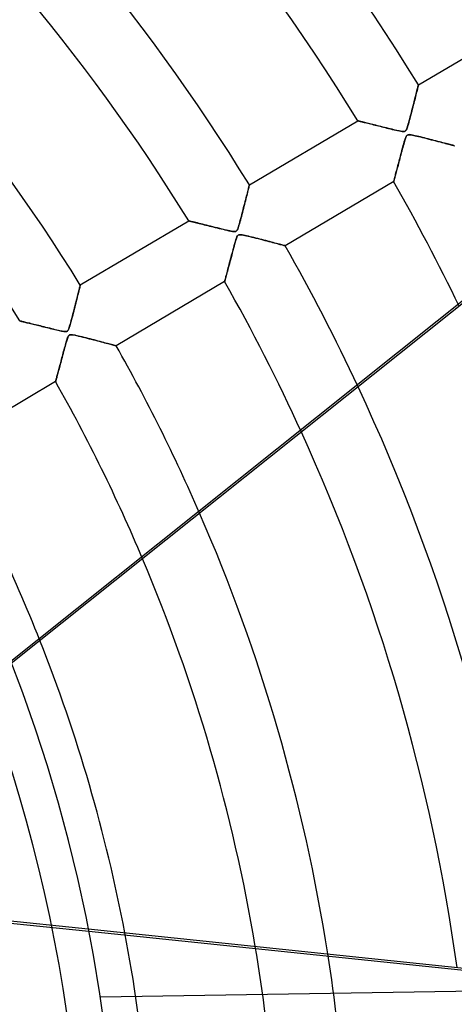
# Model space of a CAD drawing. Header units: millimetres. Extents: x -635 to 635, y -635 to 635.
# Tile 43 of 53: x 209 to 270, y 32 to 172. Entities that reach past the tile are written whole.
import ezdxf

# ---------------------------------------------------------------- set-up
doc = ezdxf.new("R2010")
doc.units = ezdxf.units.MM
doc.layers.add('HIDDEN', color=7, linetype='Continuous')
doc.layers.add('THICK', color=7, linetype='Continuous')

msp = doc.modelspace()

# ---------------------------------------------------------------- linework, layer by layer
at = {"layer": 'HIDDEN'}
for p, q in [((265.17, 162.63), (280.53, 171.71)), ((264.9, 161.58), (264.95, 161.78)), ((264.97, 161.85), (264.93, 161.66)), ((264.95, 161.78), (265, 161.97)), ((265.02, 162.02), (264.97, 161.85)), ((265, 161.97), (265.04, 162.13)), ((265.05, 162.17), (265.02, 162.02)), ((265.04, 162.13), (265.08, 162.28)), ((265.09, 162.31), (265.05, 162.17)), ((265.08, 162.28), (265.11, 162.4)), ((265.12, 162.42), (265.09, 162.31)), ((265.11, 162.4), (265.13, 162.5)), ((265.14, 162.51), (265.12, 162.42)), ((265.13, 162.5), (265.15, 162.57)), ((265.15, 162.58), (265.14, 162.51)), ((265.16, 162.61), (265.15, 162.58)), ((265.15, 162.57), (265.16, 162.61)), ((265.17, 162.63), (265.16, 162.61)), ((265.16, 162.61), (265.17, 162.63)), ((264.64, 160.53), (264.57, 160.27)), ((264.58, 160.3), (264.66, 160.59)), ((264.7, 160.77), (264.64, 160.53)), ((264.66, 160.59), (264.72, 160.86)), ((264.76, 161.01), (264.7, 160.77)), ((264.72, 160.86), (264.79, 161.12)), ((264.82, 161.24), (264.76, 161.01)), ((264.79, 161.12), (264.85, 161.36)), ((264.87, 161.46), (264.82, 161.24)), ((264.85, 161.36), (264.9, 161.58)), ((264.93, 161.66), (264.87, 161.46)), ((264.17, 158.7), (264.26, 159.02)), ((264.3, 159.19), (264.23, 158.92)), ((264.26, 159.02), (264.34, 159.35)), ((264.37, 159.46), (264.3, 159.19)), ((264.34, 159.35), (264.42, 159.68)), ((264.44, 159.74), (264.37, 159.46)), ((264.42, 159.68), (264.51, 160)), ((264.51, 160.01), (264.44, 159.74)), ((264.51, 160), (264.58, 160.3)), ((264.57, 160.27), (264.51, 160.01)), ((263.88, 157.59), (263.81, 157.34)), ((263.87, 157.55), (263.94, 157.81)), ((263.95, 157.85), (263.88, 157.59)), ((263.94, 157.81), (264.01, 158.1)), ((264.02, 158.11), (263.95, 157.85)), ((264.01, 158.1), (264.09, 158.39)), ((264.09, 158.38), (264.02, 158.11)), ((264.09, 158.39), (264.17, 158.7)), ((264.16, 158.65), (264.09, 158.38)), ((264.23, 158.92), (264.16, 158.65)), ((241.21, 148.46), (256.58, 157.55)), ((256.61, 157.54), (256.58, 157.55)), ((256.58, 157.55), (256.58, 157.55)), ((256.58, 157.55), (256.59, 157.54)), ((256.59, 157.54), (256.61, 157.54)), ((256.66, 157.53), (256.61, 157.54)), ((256.61, 157.54), (256.66, 157.53)), ((256.72, 157.51), (256.66, 157.53)), ((256.66, 157.53), (256.73, 157.51)), ((256.8, 157.49), (256.72, 157.51)), ((256.73, 157.51), (256.81, 157.49)), ((256.89, 157.47), (256.8, 157.49)), ((256.81, 157.49), (256.91, 157.46)), ((257, 157.44), (256.89, 157.47)), ((256.91, 157.46), (257.03, 157.44)), ((257.12, 157.41), (257, 157.44)), ((257.03, 157.44), (257.16, 157.4)), ((257.25, 157.38), (257.12, 157.41)), ((257.16, 157.4), (257.3, 157.37)), ((257.4, 157.34), (257.25, 157.38)), ((257.3, 157.37), (257.46, 157.33)), ((257.56, 157.3), (257.4, 157.34)), ((257.46, 157.33), (257.62, 157.29)), ((257.72, 157.26), (257.56, 157.3)), ((257.62, 157.29), (257.8, 157.24)), ((257.9, 157.22), (257.72, 157.26)), ((257.8, 157.24), (257.99, 157.2)), ((258.09, 157.17), (257.9, 157.22)), ((257.99, 157.2), (258.18, 157.15)), ((258.28, 157.13), (258.09, 157.17)), ((258.18, 157.15), (258.39, 157.1)), ((258.48, 157.08), (258.28, 157.13)), ((258.39, 157.1), (258.6, 157.05)), ((258.69, 157.02), (258.48, 157.08)), ((258.6, 157.05), (258.81, 156.99)), ((258.91, 156.97), (258.69, 157.02)), ((258.81, 156.99), (259.03, 156.94)), ((259.13, 156.91), (258.91, 156.97)), ((259.03, 156.94), (259.26, 156.88)), ((259.37, 156.85), (259.13, 156.91)), ((259.26, 156.88), (259.49, 156.82)), ((259.61, 156.79), (259.37, 156.85)), ((259.49, 156.82), (259.73, 156.77)), ((259.86, 156.73), (259.61, 156.79)), ((259.73, 156.77), (259.97, 156.71)), ((260.12, 156.67), (259.86, 156.73)), ((259.97, 156.71), (260.21, 156.65)), ((260.38, 156.6), (260.12, 156.67)), ((260.21, 156.65), (260.45, 156.59)), ((260.65, 156.54), (260.38, 156.6)), ((260.45, 156.59), (260.7, 156.52)), ((260.92, 156.47), (260.65, 156.54)), ((260.7, 156.52), (260.95, 156.46)), ((261.18, 156.41), (260.92, 156.47)), ((260.95, 156.46), (261.21, 156.4)), ((261.43, 156.35), (261.18, 156.41)), ((261.21, 156.4), (261.46, 156.34)), ((261.67, 156.29), (261.43, 156.35)), ((261.46, 156.34), (261.72, 156.28)), ((261.89, 156.24), (261.67, 156.29)), ((261.72, 156.28), (261.97, 156.22)), ((262.1, 156.19), (261.89, 156.24)), ((261.97, 156.22), (262.22, 156.16)), ((262.29, 156.15), (262.1, 156.19)), ((263.4, 156.18), (263.34, 156.11)), ((263.36, 156.13), (263.41, 156.2)), ((263.46, 156.27), (263.4, 156.18)), ((263.41, 156.2), (263.47, 156.29)), ((263.51, 156.39), (263.46, 156.27)), ((263.47, 156.29), (263.52, 156.41)), ((263.57, 156.53), (263.51, 156.39)), ((263.52, 156.41), (263.58, 156.56)), ((263.62, 156.69), (263.57, 156.53)), ((263.58, 156.56), (263.63, 156.72)), ((263.68, 156.89), (263.62, 156.69)), ((263.63, 156.72), (263.68, 156.89)), ((263.75, 157.1), (263.68, 156.89)), ((263.68, 156.89), (263.74, 157.08)), ((263.74, 157.08), (263.8, 157.3)), ((263.81, 157.34), (263.75, 157.1)), ((263.8, 157.3), (263.87, 157.55)), ((262.22, 156.16), (262.47, 156.11)), ((262.46, 156.11), (262.29, 156.15)), ((262.61, 156.08), (262.46, 156.11)), ((262.47, 156.11), (262.68, 156.07)), ((262.75, 156.05), (262.61, 156.08)), ((262.68, 156.07), (262.86, 156.04)), ((262.88, 156.04), (262.75, 156.05)), ((262.86, 156.04), (263.01, 156.02)), ((263.01, 156.03), (262.88, 156.04)), ((263.11, 156.03), (263.01, 156.03)), ((263.01, 156.02), (263.13, 156.03)), ((263.2, 156.04), (263.11, 156.03)), ((263.13, 156.03), (263.22, 156.04)), ((263.17, 154.56), (263.24, 154.79)), ((263.24, 154.79), (263.19, 154.62)), ((263.27, 156.07), (263.2, 156.04)), ((263.22, 156.04), (263.29, 156.08)), ((263.24, 154.79), (263.31, 155)), ((263.29, 154.94), (263.24, 154.79)), ((263.34, 156.11), (263.27, 156.07)), ((263.29, 156.08), (263.36, 156.13)), ((263.33, 155.07), (263.29, 154.94)), ((263.31, 155), (263.37, 155.18)), ((263.38, 155.2), (263.33, 155.07)), ((263.37, 155.18), (263.43, 155.32)), ((263.43, 155.31), (263.38, 155.2)), ((263.43, 155.32), (263.49, 155.41)), ((263.48, 155.4), (263.43, 155.31)), ((263.54, 155.47), (263.48, 155.4)), ((263.49, 155.41), (263.55, 155.48)), ((263.6, 155.52), (263.54, 155.47)), ((263.55, 155.48), (263.61, 155.53)), ((263.67, 155.56), (263.6, 155.52)), ((263.61, 155.53), (263.69, 155.57)), ((263.76, 155.58), (263.67, 155.56)), ((263.69, 155.57), (263.78, 155.58)), ((263.86, 155.59), (263.76, 155.58)), ((263.78, 155.58), (263.89, 155.58)), ((263.99, 155.58), (263.86, 155.59)), ((263.89, 155.58), (264.02, 155.57)), ((264.14, 155.56), (263.99, 155.58)), ((264.02, 155.57), (264.17, 155.55)), ((264.31, 155.53), (264.14, 155.56)), ((264.17, 155.55), (264.34, 155.52)), ((264.51, 155.49), (264.31, 155.53)), ((264.34, 155.52), (264.51, 155.48)), ((264.73, 155.44), (264.51, 155.49)), ((264.51, 155.48), (264.71, 155.44)), ((264.71, 155.44), (264.93, 155.39)), ((264.97, 155.38), (264.73, 155.44)), ((264.93, 155.39), (265.18, 155.33)), ((265.22, 155.32), (264.97, 155.38)), ((265.18, 155.33), (265.45, 155.27)), ((265.48, 155.26), (265.22, 155.32)), ((265.45, 155.27), (265.73, 155.19)), ((265.74, 155.19), (265.48, 155.26)), ((265.73, 155.19), (266.03, 155.12)), ((266.01, 155.12), (265.74, 155.19)), ((266.28, 155.06), (266.01, 155.12)), ((266.03, 155.12), (266.34, 155.04)), ((266.55, 154.99), (266.28, 155.06)), ((266.34, 155.04), (266.66, 154.96)), ((266.83, 154.92), (266.55, 154.99)), ((266.66, 154.96), (266.99, 154.87)), ((267.1, 154.85), (266.83, 154.92)), ((266.99, 154.87), (267.32, 154.79)), ((267.37, 154.78), (267.1, 154.85)), ((267.32, 154.79), (267.64, 154.71)), ((267.64, 154.71), (267.37, 154.78)), ((262.82, 153.3), (262.89, 153.55)), ((262.88, 153.52), (262.82, 153.26)), ((262.95, 153.77), (262.88, 153.52)), ((262.89, 153.55), (262.96, 153.8)), ((263.02, 154.01), (262.95, 153.77)), ((262.96, 153.8), (263.03, 154.06)), ((263.08, 154.23), (263.02, 154.01)), ((263.03, 154.06), (263.1, 154.31)), ((263.14, 154.43), (263.08, 154.23)), ((263.1, 154.31), (263.17, 154.56)), ((263.19, 154.62), (263.14, 154.43)), ((267.64, 154.71), (267.94, 154.63)), ((267.9, 154.64), (267.64, 154.71)), ((268.16, 154.57), (267.9, 154.64)), ((267.94, 154.63), (268.23, 154.55)), ((268.41, 154.51), (268.16, 154.57)), ((268.23, 154.55), (268.5, 154.48)), ((268.65, 154.44), (268.41, 154.51)), ((268.5, 154.48), (268.75, 154.42)), ((268.88, 154.38), (268.65, 154.44)), ((268.75, 154.42), (268.99, 154.35)), ((269.09, 154.33), (268.88, 154.38)), ((268.99, 154.35), (269.21, 154.3)), ((269.29, 154.27), (269.09, 154.33)), ((269.21, 154.3), (269.41, 154.24)), ((269.48, 154.23), (269.29, 154.27)), ((269.41, 154.24), (269.6, 154.19)), ((269.65, 154.18), (269.48, 154.23)), ((269.6, 154.19), (269.76, 154.15)), ((269.81, 154.14), (269.65, 154.18)), ((269.76, 154.15), (269.91, 154.11)), ((269.94, 154.1), (269.81, 154.14)), ((269.91, 154.11), (270.03, 154.08)), ((270.05, 154.08), (269.94, 154.1)), ((270.03, 154.08), (270.13, 154.05)), ((270.14, 154.05), (270.05, 154.08)), ((270.13, 154.05), (270.2, 154.04)), ((270.2, 154.03), (270.14, 154.05)), ((270.2, 154.04), (270.24, 154.02)), ((270.24, 154.02), (270.2, 154.03)), ((270.24, 154.02), (270.26, 154.02)), ((270.26, 154.02), (270.24, 154.02)), ((262.44, 151.84), (262.5, 152.08)), ((262.53, 152.21), (262.47, 151.96)), ((262.5, 152.08), (262.56, 152.32)), ((262.6, 152.47), (262.53, 152.21)), ((262.56, 152.32), (262.63, 152.56)), ((262.67, 152.73), (262.6, 152.47)), ((262.63, 152.56), (262.69, 152.8)), ((262.74, 153), (262.67, 152.73)), ((262.69, 152.8), (262.76, 153.05)), ((262.82, 153.26), (262.74, 153)), ((262.76, 153.05), (262.82, 153.3)), ((262.12, 150.64), (262.07, 150.44)), ((262.09, 150.54), (262.15, 150.74)), ((262.17, 150.84), (262.12, 150.64)), ((262.15, 150.74), (262.2, 150.95)), ((262.23, 151.04), (262.17, 150.84)), ((262.2, 150.95), (262.26, 151.17)), ((262.28, 151.26), (262.23, 151.04)), ((262.26, 151.17), (262.32, 151.39)), ((262.34, 151.49), (262.28, 151.26)), ((262.32, 151.39), (262.38, 151.61)), ((262.4, 151.72), (262.34, 151.49)), ((262.38, 151.61), (262.44, 151.84)), ((262.47, 151.96), (262.4, 151.72)), ((261.75, 149.25), (261.72, 149.16)), ((261.73, 149.18), (261.76, 149.28)), ((261.78, 149.36), (261.75, 149.25)), ((261.76, 149.28), (261.79, 149.39)), ((261.81, 149.48), (261.78, 149.36)), ((261.79, 149.39), (261.82, 149.52)), ((261.85, 149.62), (261.81, 149.48)), ((261.82, 149.52), (261.86, 149.66)), ((261.88, 149.76), (261.85, 149.62)), ((261.86, 149.66), (261.9, 149.82)), ((261.93, 149.92), (261.88, 149.76)), ((261.9, 149.82), (261.94, 149.98)), ((261.97, 150.08), (261.93, 149.92)), ((261.94, 149.98), (261.99, 150.16)), ((262.02, 150.26), (261.97, 150.08)), ((261.99, 150.16), (262.04, 150.35)), ((262.07, 150.44), (262.02, 150.26)), ((262.04, 150.35), (262.09, 150.54)), ((241.05, 147.81), (241.01, 147.63)), ((241.03, 147.71), (241.07, 147.87)), ((241.09, 147.97), (241.05, 147.81)), ((241.07, 147.87), (241.1, 148.02)), ((241.13, 148.12), (241.09, 147.97)), ((241.1, 148.02), (241.14, 148.15)), ((241.16, 148.24), (241.13, 148.12)), ((241.14, 148.15), (241.16, 148.26)), ((241.16, 148.26), (241.19, 148.35)), ((241.18, 148.34), (241.16, 148.24)), ((241.2, 148.41), (241.18, 148.34)), ((241.19, 148.35), (241.2, 148.41)), ((241.21, 148.45), (241.2, 148.41)), ((241.2, 148.41), (241.21, 148.45)), ((241.21, 148.46), (241.21, 148.45)), ((241.21, 148.45), (241.21, 148.46)), ((261.67, 148.94), (246.3, 139.85)), ((261.67, 148.95), (261.68, 148.98)), ((261.68, 148.98), (261.67, 148.95)), ((261.67, 148.94), (261.67, 148.95)), ((261.67, 148.95), (261.67, 148.94)), ((261.68, 148.98), (261.69, 149.03)), ((261.69, 149.02), (261.68, 148.98)), ((261.69, 149.03), (261.71, 149.09)), ((261.7, 149.08), (261.69, 149.02)), ((261.72, 149.16), (261.7, 149.08)), ((261.71, 149.09), (261.73, 149.18)), ((240.72, 146.49), (240.65, 146.23)), ((240.7, 146.39), (240.76, 146.65)), ((240.78, 146.74), (240.72, 146.49)), ((240.76, 146.65), (240.82, 146.89)), ((240.84, 146.98), (240.78, 146.74)), ((240.82, 146.89), (240.88, 147.11)), ((240.9, 147.21), (240.84, 146.98)), ((240.88, 147.11), (240.93, 147.32)), ((240.96, 147.43), (240.9, 147.21)), ((240.93, 147.32), (240.98, 147.52)), ((241.01, 147.63), (240.96, 147.43)), ((240.98, 147.52), (241.03, 147.71)), ((240.37, 145.12), (240.3, 144.84)), ((240.32, 144.93), (240.4, 145.25)), ((240.44, 145.4), (240.37, 145.12)), ((240.4, 145.25), (240.48, 145.55)), ((240.52, 145.68), (240.44, 145.4)), ((240.48, 145.55), (240.56, 145.84)), ((240.59, 145.96), (240.52, 145.68)), ((240.56, 145.84), (240.63, 146.13)), ((240.65, 146.23), (240.59, 145.96)), ((240.63, 146.13), (240.7, 146.39)), ((239.93, 143.44), (240.01, 143.72)), ((240.01, 143.74), (239.94, 143.48)), ((240.09, 144.01), (240.01, 143.74)), ((240.01, 143.72), (240.08, 144)), ((240.08, 144), (240.16, 144.3)), ((240.16, 144.29), (240.09, 144.01)), ((240.16, 144.3), (240.24, 144.61)), ((240.23, 144.56), (240.16, 144.29)), ((240.3, 144.84), (240.23, 144.56)), ((240.24, 144.61), (240.32, 144.93)), ((217.26, 134.3), (232.62, 143.38)), ((232.64, 143.38), (232.62, 143.38)), ((232.62, 143.38), (232.63, 143.38)), ((232.63, 143.38), (232.67, 143.37)), ((232.68, 143.37), (232.64, 143.38)), ((232.67, 143.37), (232.73, 143.35)), ((232.75, 143.35), (232.68, 143.37)), ((232.73, 143.35), (232.81, 143.33)), ((232.84, 143.33), (232.75, 143.35)), ((232.81, 143.33), (232.92, 143.31)), ((232.96, 143.3), (232.84, 143.33)), ((232.92, 143.31), (233.04, 143.28)), ((233.1, 143.26), (232.96, 143.3)), ((233.04, 143.28), (233.18, 143.24)), ((233.26, 143.22), (233.1, 143.26)), ((233.18, 143.24), (233.34, 143.2)), ((233.45, 143.18), (233.26, 143.22)), ((233.34, 143.2), (233.52, 143.16)), ((233.64, 143.13), (233.45, 143.18)), ((233.52, 143.16), (233.71, 143.11)), ((233.86, 143.08), (233.64, 143.13)), ((233.71, 143.11), (233.91, 143.06)), ((234.09, 143.02), (233.86, 143.08)), ((233.91, 143.06), (234.12, 143.01)), ((234.33, 142.96), (234.09, 143.02)), ((234.12, 143.01), (234.34, 142.96)), ((234.58, 142.9), (234.33, 142.96)), ((234.34, 142.96), (234.57, 142.9)), ((234.57, 142.9), (234.81, 142.84)), ((234.85, 142.83), (234.58, 142.9)), ((234.81, 142.84), (235.05, 142.78)), ((235.13, 142.76), (234.85, 142.83)), ((235.05, 142.78), (235.31, 142.72)), ((235.42, 142.69), (235.13, 142.76)), ((235.31, 142.72), (235.56, 142.65)), ((235.73, 142.61), (235.42, 142.69)), ((235.56, 142.65), (235.83, 142.59)), ((236.04, 142.53), (235.73, 142.61)), ((235.83, 142.59), (236.09, 142.52)), ((236.37, 142.45), (236.04, 142.53)), ((236.09, 142.52), (236.37, 142.45)), ((236.71, 142.37), (236.37, 142.45)), ((236.37, 142.45), (236.64, 142.39)), ((236.64, 142.39), (236.92, 142.32)), ((237.05, 142.29), (236.71, 142.37)), ((236.92, 142.32), (237.2, 142.25)), ((237.37, 142.21), (237.05, 142.29)), ((237.2, 142.25), (237.48, 142.18)), ((239.57, 142.24), (239.51, 142.12)), ((239.56, 142.22), (239.62, 142.37)), ((239.62, 142.39), (239.57, 142.24)), ((239.68, 142.56), (239.62, 142.39)), ((239.62, 142.37), (239.68, 142.54)), ((239.74, 142.76), (239.68, 142.56)), ((239.68, 142.54), (239.74, 142.74)), ((239.81, 142.98), (239.74, 142.76)), ((239.74, 142.74), (239.8, 142.95)), ((239.8, 142.95), (239.87, 143.19)), ((239.88, 143.23), (239.81, 142.98)), ((239.87, 143.19), (239.93, 143.44)), ((239.94, 143.48), (239.88, 143.23)), ((237.67, 142.13), (237.37, 142.21)), ((237.48, 142.18), (237.76, 142.11)), ((237.96, 142.07), (237.67, 142.13)), ((237.76, 142.11), (238.04, 142.05)), ((238.22, 142.01), (237.96, 142.07)), ((238.04, 142.05), (238.32, 141.98)), ((238.45, 141.96), (238.22, 142.01)), ((238.32, 141.98), (238.59, 141.93)), ((238.65, 141.92), (238.45, 141.96)), ((238.59, 141.93), (238.82, 141.89)), ((238.82, 141.89), (238.65, 141.92)), ((238.96, 141.87), (238.82, 141.89)), ((238.82, 141.89), (239.02, 141.86)), ((239.08, 141.86), (238.96, 141.87)), ((239.02, 141.86), (239.17, 141.86)), ((239.18, 141.86), (239.08, 141.86)), ((239.17, 141.86), (239.28, 141.88)), ((239.27, 141.88), (239.18, 141.86)), ((239.34, 141.91), (239.27, 141.88)), ((239.28, 141.88), (239.36, 141.93)), ((239.31, 140.7), (239.39, 140.93)), ((239.39, 140.92), (239.33, 140.76)), ((239.4, 141.96), (239.34, 141.91)), ((239.36, 141.93), (239.44, 142)), ((239.39, 140.93), (239.46, 141.11)), ((239.44, 141.06), (239.39, 140.92)), ((239.46, 142.03), (239.4, 141.96)), ((239.44, 142), (239.5, 142.1)), ((239.49, 141.17), (239.44, 141.06)), ((239.51, 142.12), (239.46, 142.03)), ((239.46, 141.11), (239.53, 141.24)), ((239.54, 141.25), (239.49, 141.17)), ((239.5, 142.1), (239.56, 142.22)), ((239.53, 141.24), (239.61, 141.33)), ((239.6, 141.32), (239.54, 141.25)), ((239.66, 141.37), (239.6, 141.32)), ((239.61, 141.33), (239.69, 141.38)), ((239.73, 141.4), (239.66, 141.37)), ((239.69, 141.38), (239.79, 141.41)), ((239.82, 141.42), (239.73, 141.4)), ((239.79, 141.41), (239.9, 141.42)), ((239.93, 141.42), (239.82, 141.42)), ((239.9, 141.42), (240.04, 141.41)), ((240.06, 141.41), (239.93, 141.42)), ((240.04, 141.41), (240.2, 141.39)), ((240.21, 141.39), (240.06, 141.41)), ((240.2, 141.39), (240.37, 141.36)), ((240.39, 141.36), (240.21, 141.39)), ((240.37, 141.36), (240.58, 141.32)), ((240.6, 141.31), (240.39, 141.36)), ((240.58, 141.32), (240.8, 141.27)), ((240.83, 141.26), (240.6, 141.31)), ((240.8, 141.27), (241.03, 141.21)), ((241.07, 141.2), (240.83, 141.26)), ((241.03, 141.21), (241.29, 141.15)), ((241.33, 141.14), (241.07, 141.2)), ((241.29, 141.15), (241.56, 141.08)), ((241.59, 141.08), (241.33, 141.14)), ((241.56, 141.08), (241.85, 141.01)), ((241.86, 141.01), (241.59, 141.08)), ((241.85, 141.01), (242.15, 140.94)), ((242.13, 140.94), (241.86, 141.01)), ((242.41, 140.87), (242.13, 140.94)), ((242.15, 140.94), (242.46, 140.86)), ((242.69, 140.8), (242.41, 140.87)), ((242.46, 140.86), (242.78, 140.78)), ((238.97, 139.5), (238.88, 139.18)), ((238.93, 139.33), (239, 139.61)), ((239.05, 139.8), (238.97, 139.5)), ((239, 139.61), (239.08, 139.89)), ((239.13, 140.08), (239.05, 139.8)), ((239.08, 139.89), (239.16, 140.17)), ((239.2, 140.34), (239.13, 140.08)), ((239.16, 140.17), (239.23, 140.44)), ((239.27, 140.57), (239.2, 140.34)), ((239.23, 140.44), (239.31, 140.7)), ((239.33, 140.76), (239.27, 140.57)), ((242.97, 140.73), (242.69, 140.8)), ((242.78, 140.78), (243.1, 140.69)), ((243.25, 140.65), (242.97, 140.73)), ((243.1, 140.69), (243.4, 140.62)), ((243.53, 140.58), (243.25, 140.65)), ((243.4, 140.62), (243.69, 140.54)), ((243.81, 140.51), (243.53, 140.58)), ((243.69, 140.54), (243.97, 140.47)), ((244.08, 140.44), (243.81, 140.51)), ((243.97, 140.47), (244.24, 140.4)), ((244.34, 140.37), (244.08, 140.44)), ((244.24, 140.4), (244.49, 140.33)), ((244.59, 140.31), (244.34, 140.37)), ((244.49, 140.33), (244.73, 140.27)), ((244.83, 140.24), (244.59, 140.31)), ((244.73, 140.27), (244.96, 140.21)), ((245.06, 140.18), (244.83, 140.24)), ((244.96, 140.21), (245.17, 140.15)), ((245.27, 140.13), (245.06, 140.18)), ((245.17, 140.15), (245.37, 140.1)), ((245.47, 140.07), (245.27, 140.13)), ((245.37, 140.1), (245.55, 140.05)), ((245.65, 140.03), (245.47, 140.07)), ((245.55, 140.05), (245.72, 140.01)), ((245.82, 139.98), (245.65, 140.03)), ((245.72, 140.01), (245.87, 139.97)), ((245.96, 139.95), (245.82, 139.98)), ((245.87, 139.97), (246, 139.94)), ((246.08, 139.91), (245.96, 139.95)), ((246, 139.94), (246.1, 139.91)), ((246.18, 139.89), (246.08, 139.91)), ((246.1, 139.91), (246.19, 139.88)), ((246.25, 139.87), (246.18, 139.89)), ((246.19, 139.88), (246.25, 139.87)), ((246.25, 139.87), (246.29, 139.86)), ((246.29, 139.86), (246.25, 139.87)), ((246.29, 139.86), (246.3, 139.85)), ((246.3, 139.85), (246.29, 139.86)), ((238.62, 138.18), (238.53, 137.86)), ((238.56, 137.96), (238.63, 138.23)), ((238.71, 138.5), (238.62, 138.18)), ((238.63, 138.23), (238.7, 138.5)), ((238.7, 138.5), (238.78, 138.78)), ((238.79, 138.84), (238.71, 138.5)), ((238.78, 138.78), (238.85, 139.05)), ((238.88, 139.18), (238.79, 138.84)), ((238.85, 139.05), (238.93, 139.33)), ((238.23, 136.72), (238.16, 136.47)), ((238.17, 136.48), (238.23, 136.71)), ((238.3, 136.99), (238.23, 136.72)), ((238.23, 136.71), (238.29, 136.95)), ((238.29, 136.95), (238.36, 137.19)), ((238.38, 137.27), (238.3, 136.99)), ((238.36, 137.19), (238.42, 137.45)), ((238.45, 137.56), (238.38, 137.27)), ((238.42, 137.45), (238.49, 137.7)), ((238.53, 137.86), (238.45, 137.56)), ((238.49, 137.7), (238.56, 137.96)), ((184.41, 62.7), (276.07, 135.8)), ((237.82, 135.19), (237.86, 135.33)), ((237.88, 135.41), (237.84, 135.25)), ((237.86, 135.33), (237.9, 135.49)), ((237.93, 135.59), (237.88, 135.41)), ((237.9, 135.49), (237.95, 135.66)), ((237.98, 135.79), (237.93, 135.59)), ((237.95, 135.66), (238, 135.85)), ((238.04, 136), (237.98, 135.79)), ((238, 135.85), (238.05, 136.05)), ((238.1, 136.23), (238.04, 136)), ((238.05, 136.05), (238.11, 136.26)), ((238.16, 136.47), (238.1, 136.23)), ((238.11, 136.26), (238.17, 136.48)), ((217.13, 133.78), (217.16, 133.91)), ((217.17, 133.95), (217.14, 133.81)), ((217.16, 133.91), (217.19, 134.02)), ((217.2, 134.07), (217.17, 133.95)), ((217.19, 134.02), (217.22, 134.12)), ((217.23, 134.17), (217.2, 134.07)), ((217.22, 134.12), (217.23, 134.2)), ((217.23, 134.2), (217.25, 134.25)), ((217.25, 134.24), (217.23, 134.17)), ((217.26, 134.28), (217.25, 134.24)), ((217.25, 134.25), (217.26, 134.28)), ((217.26, 134.3), (217.26, 134.28)), ((217.26, 134.28), (217.26, 134.3)), ((237.71, 134.77), (222.35, 125.69)), ((237.71, 134.77), (237.72, 134.79)), ((237.72, 134.79), (237.71, 134.77)), ((237.73, 134.83), (237.72, 134.79)), ((237.72, 134.79), (237.73, 134.82)), ((237.75, 134.9), (237.73, 134.83)), ((237.73, 134.82), (237.74, 134.88)), ((237.74, 134.88), (237.76, 134.96)), ((237.77, 134.99), (237.75, 134.9)), ((237.76, 134.96), (237.79, 135.07)), ((237.8, 135.11), (237.77, 134.99)), ((237.79, 135.07), (237.82, 135.19)), ((237.84, 135.25), (237.8, 135.11)), ((216.82, 132.54), (216.76, 132.28)), ((216.79, 132.41), (216.85, 132.65)), ((216.88, 132.79), (216.82, 132.54)), ((216.85, 132.65), (216.91, 132.88)), ((216.94, 133.03), (216.88, 132.79)), ((216.91, 132.88), (216.96, 133.09)), ((217, 133.25), (216.94, 133.03)), ((216.96, 133.09), (217.01, 133.28)), ((217.05, 133.45), (217, 133.25)), ((217.01, 133.28), (217.05, 133.46)), ((217.1, 133.64), (217.05, 133.45)), ((217.05, 133.46), (217.09, 133.63)), ((217.09, 133.63), (217.13, 133.78)), ((217.14, 133.81), (217.1, 133.64)), ((216.47, 131.16), (216.4, 130.87)), ((216.45, 131.05), (216.52, 131.34)), ((216.55, 131.45), (216.47, 131.16)), ((216.52, 131.34), (216.59, 131.62)), ((216.62, 131.73), (216.55, 131.45)), ((216.59, 131.62), (216.66, 131.89)), ((216.69, 132.01), (216.62, 131.73)), ((216.66, 131.89), (216.73, 132.16)), ((216.76, 132.28), (216.69, 132.01)), ((216.73, 132.16), (216.79, 132.41)), ((216.1, 129.73), (216.03, 129.46)), ((216.06, 129.55), (216.14, 129.86)), ((216.18, 130.01), (216.1, 129.73)), ((216.14, 129.86), (216.22, 130.16)), ((216.25, 130.29), (216.18, 130.01)), ((216.22, 130.16), (216.29, 130.46)), ((216.32, 130.58), (216.25, 130.29)), ((216.29, 130.46), (216.37, 130.76)), ((216.4, 130.87), (216.32, 130.58)), ((216.37, 130.76), (216.45, 131.05)), ((208.68, 129.21), (208.67, 129.21)), ((208.67, 129.21), (208.68, 129.21)), ((208.71, 129.2), (208.68, 129.21)), ((208.68, 129.21), (208.7, 129.21)), ((208.7, 129.21), (208.74, 129.2)), ((208.76, 129.19), (208.71, 129.2)), ((208.74, 129.2), (208.79, 129.18)), ((208.82, 129.18), (208.76, 129.19)), ((208.79, 129.18), (208.86, 129.17)), ((208.91, 129.16), (208.82, 129.18)), ((208.86, 129.17), (208.94, 129.15)), ((209.01, 129.13), (208.91, 129.16)), ((208.94, 129.15), (209.04, 129.12)), ((209.13, 129.1), (209.01, 129.13)), ((209.04, 129.12), (209.15, 129.1)), ((209.26, 129.07), (209.13, 129.1)), ((209.15, 129.1), (209.27, 129.07)), ((209.4, 129.03), (209.26, 129.07)), ((209.27, 129.07), (209.4, 129.03)), ((209.56, 129), (209.4, 129.03)), ((209.4, 129.03), (209.55, 129)), ((209.55, 129), (209.7, 128.96)), ((209.72, 128.95), (209.56, 129)), ((209.7, 128.96), (209.86, 128.92)), ((209.9, 128.91), (209.72, 128.95)), ((209.86, 128.92), (210.03, 128.88)), ((210.09, 128.87), (209.9, 128.91)), ((210.03, 128.88), (210.21, 128.84)), ((210.28, 128.82), (210.09, 128.87)), ((210.21, 128.84), (210.39, 128.79)), ((210.48, 128.77), (210.28, 128.82)), ((210.39, 128.79), (210.58, 128.74)), ((210.69, 128.72), (210.48, 128.77)), ((210.58, 128.74), (210.77, 128.7)), ((210.91, 128.66), (210.69, 128.72)), ((210.77, 128.7), (210.98, 128.65)), ((211.14, 128.6), (210.91, 128.66)), ((210.98, 128.65), (211.18, 128.6)), ((211.38, 128.55), (211.14, 128.6)), ((211.18, 128.6), (211.39, 128.54)), ((211.62, 128.49), (211.38, 128.55)), ((211.39, 128.54), (211.61, 128.49)), ((211.61, 128.49), (211.83, 128.44)), ((211.87, 128.42), (211.62, 128.49)), ((211.83, 128.44), (212.05, 128.38)), ((212.13, 128.36), (211.87, 128.42)), ((212.05, 128.38), (212.27, 128.32)), ((212.39, 128.3), (212.13, 128.36)), ((212.27, 128.32), (212.5, 128.27)), ((212.67, 128.23), (212.39, 128.3)), ((215.7, 128.3), (215.64, 128.13)), ((215.69, 128.27), (215.75, 128.47)), ((215.76, 128.49), (215.7, 128.3)), ((215.75, 128.47), (215.82, 128.7)), ((215.82, 128.7), (215.76, 128.49)), ((215.82, 128.7), (215.9, 128.96)), ((215.89, 128.94), (215.82, 128.7)), ((215.96, 129.2), (215.89, 128.94)), ((215.9, 128.96), (215.98, 129.25)), ((216.03, 129.46), (215.96, 129.2)), ((215.98, 129.25), (216.06, 129.55)), ((212.5, 128.27), (212.73, 128.21)), ((212.94, 128.16), (212.67, 128.23)), ((212.73, 128.21), (212.97, 128.15)), ((213.21, 128.09), (212.94, 128.16)), ((212.97, 128.15), (213.2, 128.1)), ((213.2, 128.1), (213.44, 128.04)), ((213.47, 128.03), (213.21, 128.09)), ((213.44, 128.04), (213.66, 127.98)), ((213.71, 127.97), (213.47, 128.03)), ((213.66, 127.98), (213.88, 127.93)), ((213.95, 127.92), (213.71, 127.97)), ((213.88, 127.93), (214.08, 127.89)), ((214.16, 127.87), (213.95, 127.92)), ((214.08, 127.89), (214.27, 127.84)), ((214.36, 127.82), (214.16, 127.87)), ((214.27, 127.84), (214.44, 127.81)), ((214.54, 127.78), (214.36, 127.82)), ((214.44, 127.81), (214.6, 127.77)), ((214.7, 127.75), (214.54, 127.78)), ((214.6, 127.77), (214.75, 127.74)), ((214.84, 127.73), (214.7, 127.75)), ((214.75, 127.74), (214.92, 127.72)), ((214.96, 127.71), (214.84, 127.73)), ((214.92, 127.72), (215.08, 127.7)), ((215.06, 127.7), (214.96, 127.71)), ((215.15, 127.7), (215.06, 127.7)), ((215.08, 127.7), (215.22, 127.7)), ((215.23, 127.7), (215.15, 127.7)), ((215.22, 127.7), (215.33, 127.72)), ((215.3, 127.71), (215.23, 127.7)), ((215.36, 127.73), (215.3, 127.71)), ((215.33, 127.72), (215.42, 127.77)), ((215.41, 127.76), (215.36, 127.73)), ((215.46, 127.8), (215.41, 127.76)), ((215.42, 127.77), (215.5, 127.85)), ((215.5, 127.85), (215.46, 127.8)), ((215.46, 126.81), (215.52, 126.96)), ((215.51, 126.94), (215.47, 126.84)), ((215.5, 127.85), (215.57, 127.96)), ((215.54, 127.92), (215.5, 127.85)), ((215.55, 127.02), (215.51, 126.94)), ((215.52, 126.96), (215.59, 127.08)), ((215.59, 128.01), (215.54, 127.92)), ((215.59, 127.09), (215.55, 127.02)), ((215.57, 127.96), (215.63, 128.1)), ((215.64, 128.13), (215.59, 128.01)), ((215.59, 127.08), (215.66, 127.16)), ((215.64, 127.14), (215.59, 127.09)), ((215.63, 128.1), (215.69, 128.27)), ((215.68, 127.18), (215.64, 127.14)), ((215.66, 127.16), (215.74, 127.22)), ((215.73, 127.22), (215.68, 127.18)), ((215.79, 127.24), (215.73, 127.22)), ((215.74, 127.22), (215.85, 127.25)), ((215.86, 127.25), (215.79, 127.24)), ((215.85, 127.25), (215.98, 127.26)), ((215.94, 127.26), (215.86, 127.25)), ((216.04, 127.25), (215.94, 127.26)), ((215.98, 127.26), (216.14, 127.24)), ((216.17, 127.24), (216.04, 127.25)), ((216.14, 127.24), (216.31, 127.22)), ((216.34, 127.21), (216.17, 127.24)), ((216.31, 127.22), (216.52, 127.18)), ((216.54, 127.17), (216.34, 127.21)), ((216.52, 127.18), (216.76, 127.13)), ((216.76, 127.12), (216.54, 127.17)), ((216.76, 127.13), (217.02, 127.06)), ((217, 127.07), (216.76, 127.12)), ((217.26, 127.01), (217, 127.07)), ((217.02, 127.06), (217.31, 126.99)), ((217.52, 126.94), (217.26, 127.01)), ((217.31, 126.99), (217.61, 126.92)), ((217.79, 126.88), (217.52, 126.94)), ((217.61, 126.92), (217.92, 126.84)), ((215.1, 125.63), (215.03, 125.38)), ((215.03, 125.35), (215.09, 125.58)), ((215.09, 125.58), (215.15, 125.79)), ((215.16, 125.86), (215.1, 125.63)), ((215.15, 125.79), (215.2, 125.99)), ((215.22, 126.07), (215.16, 125.86)), ((215.2, 125.99), (215.26, 126.18)), ((215.28, 126.27), (215.22, 126.07)), ((215.26, 126.18), (215.3, 126.35)), ((215.33, 126.44), (215.28, 126.27)), ((215.3, 126.35), (215.35, 126.5)), ((215.38, 126.6), (215.33, 126.44)), ((215.35, 126.5), (215.4, 126.65)), ((215.43, 126.73), (215.38, 126.6)), ((215.4, 126.65), (215.46, 126.81)), ((215.47, 126.84), (215.43, 126.73)), ((218.07, 126.81), (217.79, 126.88)), ((217.92, 126.84), (218.22, 126.77)), ((218.35, 126.73), (218.07, 126.81)), ((218.22, 126.77), (218.53, 126.69)), ((218.64, 126.66), (218.35, 126.73)), ((218.53, 126.69), (218.82, 126.61)), ((218.93, 126.59), (218.64, 126.66)), ((218.82, 126.61), (219.11, 126.54)), ((219.22, 126.51), (218.93, 126.59)), ((219.11, 126.54), (219.4, 126.46)), ((219.51, 126.44), (219.22, 126.51)), ((219.4, 126.46), (219.68, 126.39)), ((219.79, 126.36), (219.51, 126.44)), ((219.68, 126.39), (219.95, 126.32)), ((220.07, 126.29), (219.79, 126.36)), ((219.95, 126.32), (220.22, 126.25)), ((220.34, 126.22), (220.07, 126.29)), ((220.22, 126.25), (220.47, 126.18)), ((220.6, 126.15), (220.34, 126.22)), ((220.47, 126.18), (220.71, 126.12)), ((220.85, 126.08), (220.6, 126.15)), ((220.71, 126.12), (220.94, 126.06)), ((221.09, 126.02), (220.85, 126.08)), ((220.94, 126.06), (221.15, 126.01)), ((221.31, 125.96), (221.09, 126.02)), ((221.15, 126.01), (221.34, 125.96)), ((221.51, 125.91), (221.31, 125.96)), ((221.34, 125.96), (221.52, 125.91)), ((221.69, 125.86), (221.51, 125.91)), ((221.52, 125.91), (221.68, 125.86)), ((221.68, 125.86), (221.83, 125.83)), ((221.86, 125.82), (221.69, 125.86)), ((221.83, 125.83), (221.96, 125.79)), ((222.01, 125.78), (221.86, 125.82)), ((221.96, 125.79), (222.08, 125.76)), ((222.13, 125.75), (222.01, 125.78)), ((222.08, 125.76), (222.17, 125.74)), ((222.22, 125.72), (222.13, 125.75)), ((222.17, 125.74), (222.25, 125.71)), ((222.29, 125.7), (222.22, 125.72)), ((222.25, 125.71), (222.3, 125.7)), ((222.34, 125.69), (222.29, 125.7)), ((222.3, 125.7), (222.34, 125.69)), ((222.34, 125.69), (222.35, 125.69)), ((222.35, 125.69), (222.34, 125.69)), ((214.66, 123.97), (214.72, 124.2)), ((214.75, 124.32), (214.68, 124.05)), ((214.72, 124.2), (214.78, 124.42)), ((214.82, 124.59), (214.75, 124.32)), ((214.78, 124.42), (214.84, 124.65)), ((214.89, 124.86), (214.82, 124.59)), ((214.84, 124.65), (214.9, 124.89)), ((214.97, 125.13), (214.89, 124.86)), ((214.9, 124.89), (214.96, 125.12)), ((214.96, 125.12), (215.03, 125.35)), ((215.03, 125.38), (214.97, 125.13)), ((214.36, 122.84), (214.3, 122.62)), ((214.32, 122.7), (214.37, 122.9)), ((214.42, 123.07), (214.36, 122.84)), ((214.37, 122.9), (214.43, 123.11)), ((214.48, 123.3), (214.42, 123.07)), ((214.43, 123.11), (214.48, 123.32)), ((214.54, 123.55), (214.48, 123.3)), ((214.48, 123.32), (214.54, 123.53)), ((214.61, 123.8), (214.54, 123.55)), ((214.54, 123.53), (214.6, 123.75)), ((214.6, 123.75), (214.66, 123.97)), ((214.68, 124.05), (214.61, 123.8)), ((213.95, 121.34), (213.91, 121.19)), ((213.92, 121.21), (213.95, 121.34)), ((213.99, 121.49), (213.95, 121.34)), ((213.95, 121.34), (213.99, 121.48)), ((214.04, 121.66), (213.99, 121.49)), ((213.99, 121.48), (214.03, 121.63)), ((214.03, 121.63), (214.08, 121.79)), ((214.09, 121.83), (214.04, 121.66)), ((214.08, 121.79), (214.12, 121.96)), ((214.14, 122.02), (214.09, 121.83)), ((214.12, 121.96), (214.17, 122.14)), ((214.19, 122.21), (214.14, 122.02)), ((214.17, 122.14), (214.22, 122.32)), ((214.24, 122.41), (214.19, 122.21)), ((214.22, 122.32), (214.27, 122.51)), ((214.3, 122.62), (214.24, 122.41)), ((214.27, 122.51), (214.32, 122.7)), ((213.76, 120.61), (198.39, 111.52)), ((213.77, 120.65), (213.76, 120.62)), ((213.76, 120.61), (213.77, 120.64)), ((213.76, 120.62), (213.76, 120.61)), ((213.76, 120.61), (213.76, 120.61)), ((213.78, 120.7), (213.77, 120.65)), ((213.77, 120.64), (213.78, 120.68)), ((213.8, 120.76), (213.78, 120.7)), ((213.78, 120.68), (213.79, 120.73)), ((213.79, 120.73), (213.81, 120.8)), ((213.82, 120.85), (213.8, 120.76)), ((213.81, 120.8), (213.83, 120.88)), ((213.85, 120.95), (213.82, 120.85)), ((213.83, 120.88), (213.86, 120.98)), ((213.88, 121.06), (213.85, 120.95)), ((213.86, 120.98), (213.89, 121.09)), ((213.91, 121.19), (213.88, 121.06)), ((213.89, 121.09), (213.92, 121.21)), ((189.23, 46.13), (218.39, 43.1)), ((189.31, 45.81), (218.45, 42.78)), ((220.07, 33.46), (220.07, 33.46))]:
    msp.add_line(p, q, dxfattribs=at)
for radius, start, end in [(606.5, 0, 180.00002), (556.5, 0, 180), (551.5, 0, 180), (500, 0, 180), (495, 0, 180), (328.91, 31.471, 65.5333), (311.06, 31.521, 65.8344), (301.08, 31.5515, 66.0184), (283.24, 31.6115, 66.38), (273.26, 31.6484, 66.603), (255.41, 31.7217, 67.0453), (245.44, 31.7673, 67.3209), (301.08, 25.8562, 29.6484), (283.24, 25.0403, 29.5885), (273.26, 24.5362, 29.5516), (255.41, 23.5332, 29.4783), (245.44, 22.9064, 29.4327), (227.59, 21.6426, 29.3412), (217.61, 0, 29.2834), (227.59, 0, 10.778), (245.44, 0, 9.5305), (255.41, 0, 8.9117)]:
    msp.add_arc((0, 0), radius, start, end, dxfattribs=at)
at = {"layer": 'THICK'}
for p, q in [((276.27, 135.55), (207.46, 80.68)), ((218.39, 43.1), (280.31, 36.65)), ((218.45, 42.78), (280.24, 36.35)), ((493.55, 37.76), (220.07, 33.46))]:
    msp.add_line(p, q, dxfattribs=at)
for radius, start, end in [(552.5, 0, 180), (494.99, 0, 180), (222.6, 0, 90), (283.24, 7.4726, 25.0403), (273.26, 7.9215, 24.5362), (255.41, 8.9117, 23.5332), (245.44, 9.5305, 22.9064), (227.59, 10.778, 21.6426)]:
    msp.add_arc((0, 0), radius, start, end, dxfattribs=at)

doc.saveas('drawing.dxf')
